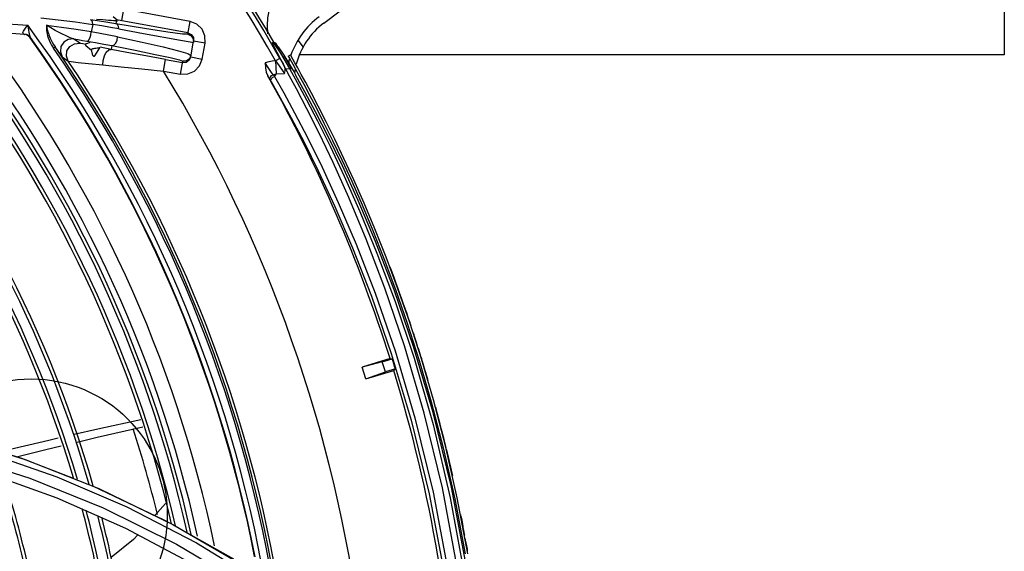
# Model space of a CAD drawing. Extents: x 40.7 to 137.4, y -250.8 to -221.5.
# Tile 105 of 256: x 56.6873 to 56.832, y -231.7939 to -231.7157. Entities that reach past the tile are written whole.
import ezdxf

# ---------------------------------------------------------------- set-up
doc = ezdxf.new("R2010")
doc.units = 0
doc.header["$MEASUREMENT"] = 0
doc.layers.get('0').update_dxf_attribs({"linetype": 'CONTINUOUS'})
doc.layers.add('I-LIN_CHANADA', color=1, linetype='CONTINUOUS')

msp = doc.modelspace()

# ---------------------------------------------------------------- linework, layer by layer
at = {"color": 5}
for p, q in [((56.83197358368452, -231.6608323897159), (56.83197358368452, -231.7208323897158)), ((56.83197358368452, -231.7208323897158), (56.72836646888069, -231.7208323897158))]:
    msp.add_line(p, q, dxfattribs=at)
at = {"color": 6, "linetype": 'Continuous'}
for p, q in [((56.73195648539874, -231.7161593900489), (56.75708891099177, -231.6972207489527)), ((56.72813741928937, -231.7187015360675), (56.72889697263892, -231.7197094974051)), ((56.72449920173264, -231.719334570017), (56.72439524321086, -231.7190306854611)), ((56.72442616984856, -231.7190290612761), (56.72454473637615, -231.7190228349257)), ((56.72508914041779, -231.7205032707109), (56.72449920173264, -231.719334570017)), ((56.72476114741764, -231.7190741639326), (56.72451920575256, -231.7190242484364)), ((56.72451920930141, -231.7190241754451), (56.72476066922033, -231.719368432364)), ((56.72476066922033, -231.719368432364), (56.72558301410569, -231.7206121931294)), ((56.72493859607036, -231.7192232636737), (56.72476114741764, -231.7190741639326)), ((56.72530662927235, -231.7197401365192), (56.7249394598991, -231.7192244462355)), ((56.72523830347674, -231.7196427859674), (56.72606244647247, -231.7208673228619)), ((56.72555365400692, -231.7201117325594), (56.72530662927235, -231.7197401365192)), ((56.72550844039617, -231.72136987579), (56.72487137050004, -231.7217315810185)), ((56.72616970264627, -231.7225523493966), (56.72508914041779, -231.7205032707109)), ((56.72558301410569, -231.7206121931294), (56.72691740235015, -231.7228509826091)), ((56.72606244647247, -231.7208673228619), (56.72736358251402, -231.7230080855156)), ((56.72622981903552, -231.7211288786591), (56.72611987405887, -231.720963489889)), ((56.7271671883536, -231.7227021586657), (56.72622981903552, -231.7211288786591)), ((56.72730607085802, -231.7229127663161), (56.72627428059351, -231.7212000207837)), ((56.72639263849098, -231.7213991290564), (56.72716774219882, -231.7227020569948)), ((56.72673655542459, -231.721027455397), (56.72705527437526, -231.7208470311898)), ((56.72673655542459, -231.721027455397), (56.72689511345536, -231.7213146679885)), ((56.72689511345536, -231.7213146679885), (56.72740246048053, -231.7222257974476)), ((56.72771399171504, -231.7220323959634), (56.72741632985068, -231.7214973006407)), ((56.72486560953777, -231.721722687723), (56.72437157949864, -231.721781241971)), ((56.72484298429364, -231.7216992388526), (56.72494573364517, -231.7236558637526)), ((56.72484298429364, -231.7216992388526), (56.72537923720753, -231.7224374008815)), ((56.72537923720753, -231.7224374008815), (56.72582713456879, -231.7230745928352)), ((56.7259598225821, -231.722172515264), (56.72616908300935, -231.7225500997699)), ((56.72634427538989, -231.7228810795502), (56.72616970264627, -231.7225523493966)), ((56.72634427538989, -231.7228810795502), (56.72691740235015, -231.7228509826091)), ((56.72691739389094, -231.7228509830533), (56.72804954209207, -231.7249008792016)), ((56.72736385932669, -231.7230079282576), (56.7275287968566, -231.7232949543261)), ((56.72740246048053, -231.7222257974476), (56.72780792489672, -231.7229592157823)), ((56.72811586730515, -231.722759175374), (56.72771399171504, -231.7220323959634)), ((56.72780792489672, -231.7229592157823), (56.72833241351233, -231.7239166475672)), ((56.72863768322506, -231.7237114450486), (56.72811586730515, -231.722759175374)), ((56.72385349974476, -231.724172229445), (56.72372334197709, -231.7239467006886)), ((56.72420547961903, -231.724776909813), (56.72385349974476, -231.724172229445)), ((56.72446201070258, -231.7241218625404), (56.72471454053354, -231.7240068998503)), ((56.72458734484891, -231.7238475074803), (56.72452712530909, -231.7237746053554)), ((56.72471444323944, -231.7240069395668), (56.72458734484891, -231.7238475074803)), ((56.72471454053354, -231.7240068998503), (56.72605825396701, -231.7264080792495)), ((56.72494573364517, -231.7236558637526), (56.72618015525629, -231.7235910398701)), ((56.72582713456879, -231.7230745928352), (56.72618015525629, -231.7235910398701)), ((56.72794020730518, -231.7258547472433), (56.7266886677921, -231.7235234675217)), ((56.7275287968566, -231.7232949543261), (56.72769264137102, -231.7235833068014)), ((56.72769264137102, -231.7235833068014), (56.72786076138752, -231.7238815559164)), ((56.72917657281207, -231.7262774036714), (56.7278522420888, -231.7238671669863)), ((56.72929882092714, -231.7249329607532), (56.72863768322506, -231.7237114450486)), ((56.74079641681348, -231.7508198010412), (56.74249114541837, -231.7553561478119)), ((56.74249114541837, -231.7553561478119), (56.74422397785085, -231.7603317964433)), ((56.74453067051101, -231.7600945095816), (56.74279627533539, -231.7551229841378)), ((56.74422397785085, -231.7603317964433), (56.74598168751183, -231.7658057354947)), ((56.74628750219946, -231.7655541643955), (56.74453067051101, -231.7600945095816)), ((56.74558684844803, -231.7631641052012), (56.74534428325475, -231.7624182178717)), ((56.74568014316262, -231.7634983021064), (56.7455760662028, -231.7631674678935)), ((56.74168444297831, -231.7655374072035), (56.7375903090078, -231.7667895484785)), ((56.74055251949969, -231.7660395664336), (56.73759965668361, -231.7668201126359)), ((56.74055251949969, -231.7660395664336), (56.74201449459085, -231.7655924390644)), ((56.74100083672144, -231.7675054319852), (56.74055251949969, -231.7660395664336)), ((56.74168444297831, -231.7655374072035), (56.74201449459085, -231.7655924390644)), ((56.74598168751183, -231.7658057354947), (56.74775483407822, -231.7718820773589)), ((56.74805918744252, -231.7716089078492), (56.74628750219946, -231.7655541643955)), ((56.73811653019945, -231.7685101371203), (56.73759965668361, -231.7668201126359)), ((56.73811653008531, -231.7685101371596), (56.74100083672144, -231.7675054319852)), ((56.73812587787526, -231.7685407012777), (56.74222726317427, -231.7672863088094)), ((56.74246887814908, -231.7670564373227), (56.74100083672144, -231.7675054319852)), ((56.74246887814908, -231.7670564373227), (56.74222726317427, -231.7672863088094)), ((56.74775483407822, -231.7718820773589), (56.74951836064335, -231.7786652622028)), ((56.749824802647, -231.778376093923), (56.74805918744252, -231.7716089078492)), ((56.74951836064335, -231.7786652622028), (56.75121656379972, -231.7861997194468)), ((56.75155657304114, -231.7860357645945), (56.749824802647, -231.778376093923)), ((56.75121656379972, -231.7861997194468), (56.75273968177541, -231.7942793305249)), ((56.75310735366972, -231.7942569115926), (56.75155657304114, -231.7860357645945))]:
    msp.add_line(p, q, dxfattribs=at)
at = {"color": 155}
for p, q in [((56.70250723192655, -231.7141298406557), (56.70220005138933, -231.7158108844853)), ((56.71229222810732, -231.7159178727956), (56.70250723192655, -231.7141298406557)), ((56.6766289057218, -231.7156646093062), (56.68843371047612, -231.7164807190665)), ((56.70157332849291, -231.7157144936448), (56.70099530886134, -231.7152313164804)), ((56.70149747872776, -231.7157006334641), (56.70139464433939, -231.7162633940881)), ((56.71198490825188, -231.7175988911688), (56.70150064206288, -231.7156833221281)), ((56.70157067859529, -231.7158641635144), (56.70159102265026, -231.7157437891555)), ((56.68800171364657, -231.71783536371), (56.67641448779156, -231.7170136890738)), ((56.68822154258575, -231.7167798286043), (56.68843392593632, -231.7164785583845)), ((56.68853165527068, -231.7168518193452), (56.68843392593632, -231.7164785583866)), ((56.68860435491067, -231.7171929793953), (56.68853165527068, -231.7168518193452)), ((56.69545264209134, -231.7160041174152), (56.69798237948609, -231.7163694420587)), ((56.69798237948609, -231.7163694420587), (56.69775918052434, -231.717475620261)), ((56.70154494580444, -231.7158856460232), (56.70157093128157, -231.7158640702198)), ((56.71194789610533, -231.7178014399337), (56.71229208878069, -231.7159178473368)), ((56.68824435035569, -231.7178565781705), (56.68786210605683, -231.7177975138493)), ((56.6879622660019, -231.7178282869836), (56.68800171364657, -231.71783536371)), ((56.68825043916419, -231.7179097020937), (56.68799889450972, -231.7178466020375)), ((56.68833294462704, -231.717918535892), (56.68800160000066, -231.7178353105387)), ((56.68878201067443, -231.7183280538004), (56.68886423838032, -231.7183370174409)), ((56.69607080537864, -231.7191371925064), (56.69517667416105, -231.7184965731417)), ((56.71087150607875, -231.7186614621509), (56.71228511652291, -231.7189171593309)), ((56.71277552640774, -231.7182709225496), (56.71281904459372, -231.7188068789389)), ((56.69221079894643, -231.7198485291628), (56.69245335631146, -231.7196801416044)), ((56.69313072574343, -231.7206326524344), (56.69245335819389, -231.7196801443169)), ((56.69694522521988, -231.7192806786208), (56.6969248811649, -231.719401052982)), ((56.69695535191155, -231.7194519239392), (56.6978097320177, -231.7201692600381)), ((56.69779242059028, -231.7200987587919), (56.69779138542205, -231.7201104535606)), ((56.69779138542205, -231.7201104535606), (56.69780976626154, -231.7201692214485)), ((56.6978136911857, -231.7200573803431), (56.69779242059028, -231.7200987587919)), ((56.69780123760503, -231.7200859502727), (56.69780109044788, -231.7200818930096)), ((56.69799567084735, -231.7209343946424), (56.69780123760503, -231.7200859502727)), ((56.69781423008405, -231.7201426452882), (56.6978097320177, -231.7201692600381)), ((56.69829797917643, -231.7209854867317), (56.69904213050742, -231.7197988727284)), ((56.70070492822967, -231.7200379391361), (56.69910312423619, -231.7197326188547)), ((56.70080591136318, -231.7194853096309), (56.70070492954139, -231.7200379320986)), ((56.71228511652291, -231.7189171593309), (56.71278218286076, -231.7190086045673)), ((56.71238979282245, -231.7211559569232), (56.71281904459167, -231.7188068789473)), ((56.71450034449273, -231.7191141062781), (56.71281904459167, -231.7188068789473)), ((56.71407111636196, -231.7214630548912), (56.71450031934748, -231.7191142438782)), ((56.69351188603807, -231.7211480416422), (56.69439179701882, -231.7217796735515)), ((56.69799567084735, -231.7209343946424), (56.69829797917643, -231.7209854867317)), ((56.69809432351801, -231.7210274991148), (56.69817420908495, -231.7210410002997)), ((56.70840049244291, -231.7232197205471), (56.70870766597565, -231.7215386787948)), ((56.70870766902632, -231.721538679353), (56.71118235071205, -231.7219908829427)), ((56.71196996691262, -231.7206668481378), (56.71242933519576, -231.7209365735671)), ((56.71238979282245, -231.7211559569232), (56.71215954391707, -231.7216418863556)), ((56.7123897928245, -231.721155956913), (56.71407109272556, -231.7214631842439)), ((56.7108751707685, -231.7236719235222), (56.71122247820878, -231.7217712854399)), ((56.71171751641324, -231.7219473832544), (56.71118235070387, -231.7219908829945)), ((56.71175160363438, -231.721730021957), (56.71122247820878, -231.7217712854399)), ((56.71215954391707, -231.7216418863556), (56.71171751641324, -231.7219473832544)), ((56.70840050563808, -231.7232197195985), (56.71087528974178, -231.723671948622)), ((56.67721385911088, -231.776994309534), (56.68803734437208, -231.7803764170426)), ((56.68245318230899, -231.779368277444), (56.69271040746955, -231.7829479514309)), ((56.67798333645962, -231.7797121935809), (56.68872755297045, -231.7831549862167)), ((56.68262700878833, -231.7824160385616), (56.69270893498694, -231.7860506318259)), ((56.68872755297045, -231.7831549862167), (56.69951245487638, -231.7875228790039)), ((56.69807171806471, -231.7843232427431), (56.7083509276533, -231.7892018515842)), ((56.69270893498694, -231.7860506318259), (56.70279073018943, -231.7905101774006)), ((56.69951245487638, -231.7875228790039), (56.71029293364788, -231.7928523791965)), ((56.70869386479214, -231.7868622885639), (56.70713025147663, -231.7886225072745)), ((56.7083509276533, -231.7892018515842), (56.70955219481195, -231.7898795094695)), ((56.70279073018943, -231.7905101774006), (56.71284184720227, -231.7958263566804)), ((56.70974554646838, -231.7899338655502), (56.72050488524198, -231.7961604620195)), ((56.71241366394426, -231.7914937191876), (56.71867130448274, -231.7950237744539)), ((56.71029293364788, -231.7928523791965), (56.7210131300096, -231.7991790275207)), ((56.71322285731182, -231.7926460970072), (56.72336354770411, -231.7988047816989))]:
    msp.add_line(p, q, dxfattribs=at)
at = {"color": 6, "linetype": 'Continuous'}
for points in [[(56.72523359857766, -231.7118106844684), (56.72483025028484, -231.7122565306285), (56.72445215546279, -231.7128299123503), (56.72412184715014, -231.7135464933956), (56.72386138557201, -231.7144091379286), (56.72369082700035, -231.7154096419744), (56.72362034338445, -231.7165405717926), (56.72365599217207, -231.7177469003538)], [(56.72550847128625, -231.7213699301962), (56.72574024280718, -231.7217801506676), (56.7259598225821, -231.722172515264)], [(56.72741632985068, -231.7214973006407), (56.72709308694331, -231.7209171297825), (56.72705527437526, -231.7208470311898)], [(56.72437157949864, -231.721781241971), (56.72386221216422, -231.7218746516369), (56.72332255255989, -231.7220186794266)], [(56.72332255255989, -231.7220186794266), (56.72338319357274, -231.7227313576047), (56.72350286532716, -231.7233844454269), (56.7237233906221, -231.7239467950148)], [(56.72452712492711, -231.7237746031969), (56.72416513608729, -231.7232805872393), (56.72376209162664, -231.7226902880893), (56.72332255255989, -231.7220186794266)], [(56.72618015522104, -231.7235910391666), (56.72626830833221, -231.7232035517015), (56.72626742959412, -231.7228521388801), (56.72616943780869, -231.7225473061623)], [(56.72634414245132, -231.7228783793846), (56.72657664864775, -231.7233189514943), (56.72668856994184, -231.7235216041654)], [(56.72736358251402, -231.7230080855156), (56.72726739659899, -231.7229032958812), (56.7271089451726, -231.7228427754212), (56.72691740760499, -231.7228511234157)], [(56.72408020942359, -231.7245619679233), (56.72403280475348, -231.7243404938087), (56.72410491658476, -231.7241054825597), (56.72428098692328, -231.7239033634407), (56.72452714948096, -231.7237747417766)], [(56.72420666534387, -231.7247774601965), (56.724168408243, -231.724551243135), (56.72426794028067, -231.7243105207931), (56.72446201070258, -231.7241218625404)], [(56.72452712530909, -231.7237746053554), (56.72466737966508, -231.7237270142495), (56.72480626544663, -231.7236866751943), (56.72494573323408, -231.723655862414)], [(56.72471444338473, -231.7240069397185), (56.72480690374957, -231.7238833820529), (56.72488599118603, -231.7237659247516), (56.72494573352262, -231.7236558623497)], [(56.72833241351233, -231.7239166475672), (56.72899645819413, -231.7251440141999), (56.72982287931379, -231.7266965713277), (56.73082121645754, -231.7286112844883), (56.73197702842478, -231.7308849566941), (56.73324625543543, -231.7334572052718), (56.73460591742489, -231.7363076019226), (56.73604816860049, -231.7394484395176), (56.73756590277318, -231.7428979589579), (56.73915152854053, -231.7466790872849), (56.74079641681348, -231.7508198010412)], [(56.72420547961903, -231.724776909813), (56.72555201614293, -231.7271446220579), (56.72716456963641, -231.7300940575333), (56.72904361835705, -231.7336922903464), (56.73118135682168, -231.7380139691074), (56.73356526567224, -231.7431555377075), (56.73616979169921, -231.7492288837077), (56.73895418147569, -231.7563708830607), (56.74186805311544, -231.7647883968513), (56.74478041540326, -231.7745806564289), (56.74743225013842, -231.7854227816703), (56.74959570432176, -231.7968189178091), (56.75117055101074, -231.8085032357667), (56.75211764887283, -231.8203594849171)], [(56.75413412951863, -231.8202535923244), (56.75317905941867, -231.8082087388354), (56.7515746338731, -231.7962263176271), (56.74938392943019, -231.7845790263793), (56.74672512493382, -231.7735778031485), (56.74382670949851, -231.7636830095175), (56.74093480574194, -231.7551730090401), (56.73818519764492, -231.7479631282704), (56.73563126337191, -231.7418505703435), (56.73331482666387, -231.7366976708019), (56.73125256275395, -231.7323776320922), (56.72945713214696, -231.7287872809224), (56.72794020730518, -231.7258547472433)], [(56.72804954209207, -231.7249008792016), (56.72941452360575, -231.7274499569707), (56.7310229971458, -231.7305543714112), (56.73287159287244, -231.7342776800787), (56.73495406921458, -231.738694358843), (56.73725974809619, -231.7438994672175), (56.73976847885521, -231.7500097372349), (56.74244076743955, -231.7571558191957), (56.74521468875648, -231.7654941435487), (56.74800686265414, -231.7752469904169), (56.75054284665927, -231.7860070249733), (56.75259760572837, -231.7972156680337), (56.75410213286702, -231.8087383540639)], [(56.74279627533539, -231.7551229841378), (56.74110108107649, -231.7505920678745), (56.73945883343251, -231.7464629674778), (56.73787340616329, -231.7426859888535), (56.73635475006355, -231.7392372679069), (56.73491460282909, -231.7361032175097), (56.73355745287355, -231.7332596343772), (56.73228814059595, -231.7306883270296), (56.73112503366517, -231.7284013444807), (56.73012098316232, -231.7264767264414), (56.72929882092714, -231.7249329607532)], [(56.72605825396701, -231.7264080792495), (56.7276681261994, -231.729390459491), (56.72954634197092, -231.7330229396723), (56.73168717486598, -231.7373838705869), (56.73407730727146, -231.7425686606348), (56.73669215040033, -231.7486925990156), (56.73949324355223, -231.7559013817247), (56.74242238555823, -231.7643850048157), (56.74534891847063, -231.7742443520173), (56.74801857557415, -231.7851772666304), (56.75019809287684, -231.7966801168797), (56.75177920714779, -231.8084394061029), (56.7527271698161, -231.8203274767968)], [(56.75548802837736, -231.8201822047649), (56.7545337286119, -231.808191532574), (56.75291829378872, -231.7961613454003), (56.75070232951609, -231.7844722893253), (56.74802241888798, -231.7734907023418), (56.7451438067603, -231.7637560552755), (56.74229043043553, -231.7554298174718), (56.73955823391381, -231.7483259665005), (56.73700723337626, -231.7422782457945), (56.73467545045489, -231.737151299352), (56.73258649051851, -231.7328359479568), (56.73075280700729, -231.7292380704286), (56.72917657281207, -231.7262774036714)]]:
    msp.add_lwpolyline(points, dxfattribs=at)
at = {"color": 155}
for points in [[(56.69037716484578, -231.7153838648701), (56.69291737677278, -231.7156756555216), (56.69545264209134, -231.7160041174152)], [(56.69798230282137, -231.716368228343), (56.69794155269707, -231.7160243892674), (56.69783775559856, -231.7157768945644), (56.69768328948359, -231.7156645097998)], [(56.70139461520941, -231.7162635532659), (56.70020289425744, -231.7160640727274), (56.69896425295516, -231.7158637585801), (56.69768332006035, -231.7156643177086)], [(56.69855271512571, -231.7155785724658), (56.69946428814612, -231.7156610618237), (56.69990859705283, -231.7157002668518), (56.70032422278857, -231.7157346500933), (56.7006984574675, -231.7157620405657), (56.70101947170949, -231.715780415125), (56.7012759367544, -231.7157878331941), (56.70146032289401, -231.7157830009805), (56.70156629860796, -231.715764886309), (56.70159102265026, -231.7157437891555)], [(56.70159102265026, -231.7157437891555), (56.70158912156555, -231.7157327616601), (56.70157332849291, -231.7157144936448)], [(56.68782655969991, -231.7173588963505), (56.68800386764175, -231.717084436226), (56.68822154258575, -231.7167798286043)], [(56.68873628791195, -231.7179933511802), (56.68865886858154, -231.7174996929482), (56.68860435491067, -231.7171929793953)], [(56.69118624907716, -231.7164997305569), (56.69117676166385, -231.7166617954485), (56.69117364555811, -231.7168399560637), (56.69118088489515, -231.7170355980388), (56.69120006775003, -231.7172506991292), (56.69123337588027, -231.7174871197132), (56.69128364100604, -231.7177465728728), (56.69135437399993, -231.7180303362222), (56.69144980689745, -231.7183397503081), (56.69157557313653, -231.7186765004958), (56.69173853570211, -231.7190412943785), (56.6919470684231, -231.719433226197), (56.69221084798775, -231.7198497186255)], [(56.69775918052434, -231.717475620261), (56.69557247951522, -231.7171221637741), (56.69338137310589, -231.7167969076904), (56.69118624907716, -231.7164997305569)], [(56.69118640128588, -231.7164978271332), (56.6912347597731, -231.7167668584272), (56.69126587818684, -231.7169191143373), (56.69130351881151, -231.717084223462), (56.69134868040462, -231.7172629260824), (56.69140271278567, -231.7174564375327), (56.69146736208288, -231.7176661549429), (56.69154462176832, -231.7178933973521), (56.69163676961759, -231.718139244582), (56.69174643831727, -231.7184042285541), (56.69187672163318, -231.7186884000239), (56.6920329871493, -231.7189947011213), (56.69222338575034, -231.7193270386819), (56.6924533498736, -231.7196801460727)], [(56.69517684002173, -231.7184965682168), (56.69496449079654, -231.7184381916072), (56.69468792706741, -231.718334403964), (56.69435873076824, -231.7181937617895), (56.69397835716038, -231.718017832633), (56.69353944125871, -231.7178031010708), (56.69303404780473, -231.7175434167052), (56.69246641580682, -231.7172388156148), (56.69184455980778, -231.7168895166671), (56.69118640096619, -231.7164978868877)], [(56.70182925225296, -231.7170260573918), (56.70058629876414, -231.7168047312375), (56.69930223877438, -231.7165850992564), (56.69798230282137, -231.716368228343)], [(56.70182912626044, -231.7170261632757), (56.70176112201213, -231.7166529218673), (56.70160918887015, -231.7163899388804), (56.70139460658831, -231.7162633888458)], [(56.71194789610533, -231.7178014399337), (56.71116060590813, -231.717777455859), (56.70904780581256, -231.7174972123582), (56.70559157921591, -231.7169604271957), (56.70139464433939, -231.7162633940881)], [(56.70182925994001, -231.7170260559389), (56.70545547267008, -231.7176828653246), (56.71087150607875, -231.7186614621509)], [(56.71450031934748, -231.7191142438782), (56.71448177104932, -231.7180337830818), (56.71405812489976, -231.7170586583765), (56.71329596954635, -231.7163174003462), (56.71229222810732, -231.7159178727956)], [(56.68786210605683, -231.7177975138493), (56.68774901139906, -231.7177204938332), (56.6877328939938, -231.7175739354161), (56.68782655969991, -231.7173588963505)], [(56.68786219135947, -231.7177966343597), (56.68791546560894, -231.7178150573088), (56.6879622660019, -231.7178282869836)], [(56.68883115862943, -231.718283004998), (56.68858492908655, -231.718032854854), (56.68824435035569, -231.7178565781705)], [(56.68878201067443, -231.7183280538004), (56.68854576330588, -231.7180813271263), (56.68825043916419, -231.7179097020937)], [(56.68886423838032, -231.7183370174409), (56.68862813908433, -231.7180902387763), (56.68833294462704, -231.717918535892)], [(56.68883115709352, -231.7182830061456), (56.68877523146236, -231.7181644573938), (56.68873628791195, -231.7179933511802)], [(56.68886423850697, -231.7183370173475), (56.68886154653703, -231.7183305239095), (56.6888501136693, -231.7183119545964), (56.68883115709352, -231.7182830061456)], [(56.69517667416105, -231.7184965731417), (56.69439404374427, -231.7185630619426), (56.69372426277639, -231.7189721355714), (56.693308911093, -231.7196338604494), (56.69323172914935, -231.72041481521), (56.69351188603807, -231.7211480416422)], [(56.69517676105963, -231.718496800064), (56.69582764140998, -231.7186004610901), (56.69647937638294, -231.718706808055), (56.69713195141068, -231.7188158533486)], [(56.69713199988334, -231.7188158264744), (56.69735688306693, -231.7187180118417), (56.69756831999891, -231.7183958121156), (56.69770831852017, -231.7179547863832), (56.69775899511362, -231.7174746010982)], [(56.70161279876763, -231.7182106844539), (56.70036954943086, -231.71796059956), (56.69908327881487, -231.7177148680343), (56.69775916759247, -231.7174746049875)], [(56.70080604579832, -231.7194851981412), (56.70110543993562, -231.7194095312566), (56.70138013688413, -231.7191104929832), (56.70155602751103, -231.7186857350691), (56.70161254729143, -231.718210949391)], [(56.70161254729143, -231.718210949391), (56.7052369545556, -231.718977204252), (56.70832532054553, -231.719675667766), (56.71058984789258, -231.7202442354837), (56.71196996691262, -231.7206668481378)], [(56.71194789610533, -231.7178014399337), (56.71244310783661, -231.7180398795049), (56.71274219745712, -231.7184833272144), (56.71278218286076, -231.7190086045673)], [(56.71198490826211, -231.7175988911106), (56.7124701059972, -231.7178288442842), (56.71277552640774, -231.7182709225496)], [(56.69439179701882, -231.7217796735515), (56.69411642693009, -231.7210485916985), (56.69419633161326, -231.7202683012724), (56.69461557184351, -231.7196060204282), (56.69528847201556, -231.7191994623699), (56.69607080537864, -231.7191371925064)], [(56.6969366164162, -231.719324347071), (56.69651567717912, -231.7192413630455), (56.69621902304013, -231.7191774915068), (56.69607089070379, -231.719137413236)], [(56.69695535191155, -231.7194519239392), (56.69692405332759, -231.7194062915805), (56.69692443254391, -231.7194006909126)], [(56.69698667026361, -231.7192448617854), (56.69697486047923, -231.719250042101), (56.69694473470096, -231.7192808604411)], [(56.69762617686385, -231.718987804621), (56.6974481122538, -231.7190612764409), (56.69721140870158, -231.7191563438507), (56.69698670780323, -231.7192448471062)], [(56.69713195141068, -231.7188158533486), (56.6984004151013, -231.7190359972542), (56.69962660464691, -231.7192597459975), (56.70080594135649, -231.7194853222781)], [(56.69902413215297, -231.7197875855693), (56.69891531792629, -231.7198204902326), (56.69877736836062, -231.7198478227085), (56.69861740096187, -231.7198716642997), (56.69844296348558, -231.7198948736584), (56.6982707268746, -231.719918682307), (56.69811052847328, -231.719945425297), (56.69797615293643, -231.7199768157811), (56.69787704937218, -231.7200130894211), (56.6978136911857, -231.7200573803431)], [(56.6994793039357, -231.7223156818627), (56.69951631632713, -231.7216486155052), (56.69969381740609, -231.7209954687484), (56.69998290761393, -231.7204581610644), (56.70033841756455, -231.7201206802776), (56.70070492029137, -231.7200379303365)], [(56.70870766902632, -231.721538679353), (56.70577607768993, -231.7209982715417), (56.70302268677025, -231.7204815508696), (56.70070492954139, -231.7200379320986)], [(56.70080591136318, -231.7194853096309), (56.70422652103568, -231.7201639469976), (56.70718589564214, -231.720773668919), (56.70939052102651, -231.7212559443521), (56.7107531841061, -231.7215916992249), (56.71122247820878, -231.7217712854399)], [(56.69351205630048, -231.7211486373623), (56.69345905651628, -231.7210842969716), (56.6933338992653, -231.7209149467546), (56.69313072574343, -231.7206326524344)], [(56.71087528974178, -231.723671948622), (56.71195548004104, -231.7236532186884), (56.71293053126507, -231.7232294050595), (56.71367165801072, -231.7224671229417), (56.71407111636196, -231.7214630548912)], [(56.71242976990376, -231.7209371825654), (56.71218820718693, -231.7214358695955), (56.71175160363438, -231.721730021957)], [(56.69439179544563, -231.7217799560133), (56.69481635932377, -231.7218415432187), (56.69586604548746, -231.7219519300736), (56.69735598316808, -231.7220990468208), (56.69947939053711, -231.7223156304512)], [(56.69947939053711, -231.7223156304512), (56.7021530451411, -231.7225931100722), (56.70521774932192, -231.7229034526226), (56.70840049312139, -231.723219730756)], [(56.69527284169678, -231.7766745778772), (56.69872928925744, -231.775888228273), (56.70505076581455, -231.7745185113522)], [(56.69569373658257, -231.7778232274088), (56.69863729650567, -231.7771203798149), (56.70536625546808, -231.7755874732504)], [(56.68434823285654, -231.7792098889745), (56.68499531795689, -231.7790559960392), (56.69151918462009, -231.7775285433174), (56.69291677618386, -231.7772105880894)], [(56.68352749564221, -231.7789552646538), (56.68752226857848, -231.7801945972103), (56.6951181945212, -231.7831597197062)], [(56.68680618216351, -231.7799724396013), (56.69108303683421, -231.7789241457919), (56.69336068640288, -231.7783803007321)], [(56.68803734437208, -231.7803764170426), (56.69890101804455, -231.7846802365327), (56.70974554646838, -231.7899338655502)], [(56.69271040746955, -231.7829479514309), (56.70298497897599, -231.7873664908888), (56.71322285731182, -231.7926460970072)], [(56.70460228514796, -231.7914683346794), (56.70397589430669, -231.7921734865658), (56.70070136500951, -231.7948245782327)]]:
    msp.add_lwpolyline(points, dxfattribs=at)
at = {"color": 6, "linetype": 'Continuous'}
for centre, radius, start, end in [((56.53067698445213, -231.8319881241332), 0.2240439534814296, 29.58632598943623, 68.10195673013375), ((56.53067698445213, -231.8319881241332), 0.2233113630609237, 29.58905606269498, 68.10201367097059), ((56.53067698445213, -231.8319881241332), 0.2244575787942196, 30.23500517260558, 64.84730706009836), ((56.73860554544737, -231.7249830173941), 0.01220813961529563, 127.0000000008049, 160.3584358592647), ((56.73860554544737, -231.7249830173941), 0.01104836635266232, 127.0000000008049, 165.4242292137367), ((56.73860554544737, -231.7249830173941), 0.01220813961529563, 162.9626881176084, 166.2360908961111), ((56.73860554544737, -231.7249830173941), 0.01104836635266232, 169.4097458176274, 172.3392314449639), ((56.53067698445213, -231.8319881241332), 0.2212235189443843, 17.48031861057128, 29.23421518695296), ((56.53072156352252, -231.8319883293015), 0.2256064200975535, 19.10554846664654, 20.74200594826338), ((56.53072711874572, -231.831988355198), 0.2256064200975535, 18.39721753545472, 19.1021043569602), ((56.53072711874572, -231.831988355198), 0.2256064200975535, 18.09449619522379, 18.20350821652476), ((56.53073188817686, -231.8319883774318), 0.2256064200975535, 17.96536297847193, 18.09920130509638), ((56.53072087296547, -231.8319883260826), 0.2256064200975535, 16.92787264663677, 17.67629954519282), ((56.53067698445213, -231.8319881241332), 0.2215218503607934, 17.04462264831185, 17.44109988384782), ((56.53072274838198, -231.831988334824), 0.2256064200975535, 16.55309058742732, 16.92800162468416), ((56.53067698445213, -231.8319881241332), 0.2212235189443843, 2.480318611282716, 17.00604444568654), ((56.53072373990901, -231.831988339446), 0.2256064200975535, 16.2531887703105, 16.55316346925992), ((56.53072798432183, -231.8319883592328), 0.2256064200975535, 15.16614110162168, 15.22090938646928), ((56.53071934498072, -231.8319883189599), 0.2256064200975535, 13.59301923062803, 15.16483677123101), ((56.53072405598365, -231.8319883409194), 0.2256064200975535, 12.70668952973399, 13.59331072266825), ((56.53072798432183, -231.8319883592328), 0.2256064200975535, 12.60396711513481, 12.70902241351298), ((56.53070698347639, -231.8319882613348), 0.2256064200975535, 10.32831345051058, 11.12203086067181), ((56.53073589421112, -231.831988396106), 0.2256064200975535, 10.67268118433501, 10.97528364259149), ((56.53072257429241, -231.8319883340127), 0.2256064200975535, 9.991398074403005, 10.19636674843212), ((56.53073372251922, -231.8319883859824), 0.2256064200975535, 9.731060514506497, 9.991902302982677)]:
    msp.add_arc(centre, radius, start, end, dxfattribs=at)
at = {"color": 155}
for centre, radius, start, end in [((56.53067698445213, -231.8319881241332), 0.1735513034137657, 16.03009911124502, 41.39644157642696), ((56.53067698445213, -231.8319881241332), 0.174051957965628, 15.89529432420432, 41.26836951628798), ((56.53067698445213, -231.8319881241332), 0.1837938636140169, 13.25653966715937, 38.75024428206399), ((56.53067698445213, -231.8319881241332), 0.1842944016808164, 13.12020711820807, 38.61961166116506), ((56.53067698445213, -231.8319881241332), 0.1857594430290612, 12.7207677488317, 38.23659648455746), ((56.53067698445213, -231.8319881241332), 0.186260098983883, 12.58415108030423, 38.10550360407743), ((56.53067698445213, -231.8319881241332), 0.1871111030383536, 12.44180571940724, 37.9878198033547), ((56.53067698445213, -231.8319881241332), 0.1955225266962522, 9.771295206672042, 36.21109889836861), ((56.53067698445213, -231.8319881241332), 0.1715857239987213, 16.55870982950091, 41.89807055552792), ((56.53067698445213, -231.8319881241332), 0.1720862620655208, 16.42420773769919, 41.77052268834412), ((56.53067698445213, -231.8319881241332), 0.1892692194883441, 11.85978202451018, 37.29144038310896), ((56.53067698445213, -231.8319881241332), 0.1947198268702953, 11.04677700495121, 35.71196873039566), ((56.53067698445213, -231.8319881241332), 0.1947860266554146, 11.03436148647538, 35.71428842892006), ((56.53067698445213, -231.8319881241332), 0.1966411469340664, 9.702832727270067, 34.76876374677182), ((56.53067698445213, -231.8319881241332), 0.1969382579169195, 9.702818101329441, 34.76905563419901), ((56.69811466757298, -231.7209071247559), 0.000122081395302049, 192.908940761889, 260.4072851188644), ((56.69819455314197, -231.7209206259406), 0.000122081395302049, 260.4072851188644, 327.9056294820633), ((56.53067698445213, -231.8319881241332), 0.1973534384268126, 9.847901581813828, 33.94734579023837), ((56.53067698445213, -231.8319881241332), 0.2083655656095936, 7.309136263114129, 31.46700977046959), ((56.53067698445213, -231.8319881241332), 0.182110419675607, 13.82769046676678, 17.94479031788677), ((56.53067698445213, -231.8319881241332), 0.16134316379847, 12.89471328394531, 17.67632800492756), ((56.53067698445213, -231.8319881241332), 0.1618438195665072, 12.77271952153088, 17.54627692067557), ((56.53067698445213, -231.8319881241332), 0.1715857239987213, 10.3648832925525, 14.99459662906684), ((56.53067698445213, -231.8319881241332), 0.1720862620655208, 10.23953315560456, 14.86247533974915), ((56.53067698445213, -231.8319881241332), 0.1735513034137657, 9.871776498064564, 14.47522399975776), ((56.53067698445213, -231.8319881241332), 0.174051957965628, 9.745829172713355, 14.34272487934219)]:
    msp.add_arc(centre, radius, start, end, dxfattribs=at)
at = {"color": 7, "linetype": 'Continuous'}
msp.add_arc((56.53073404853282, -231.8319883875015), 0.2256064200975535, 10.97802051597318, 11.04713057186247, dxfattribs=at)
at = {"layer": 'I-LIN_CHANADA'}
msp.add_circle((56.68895269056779, -231.7885342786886), 0.02, dxfattribs=at)

doc.saveas('drawing.dxf')
